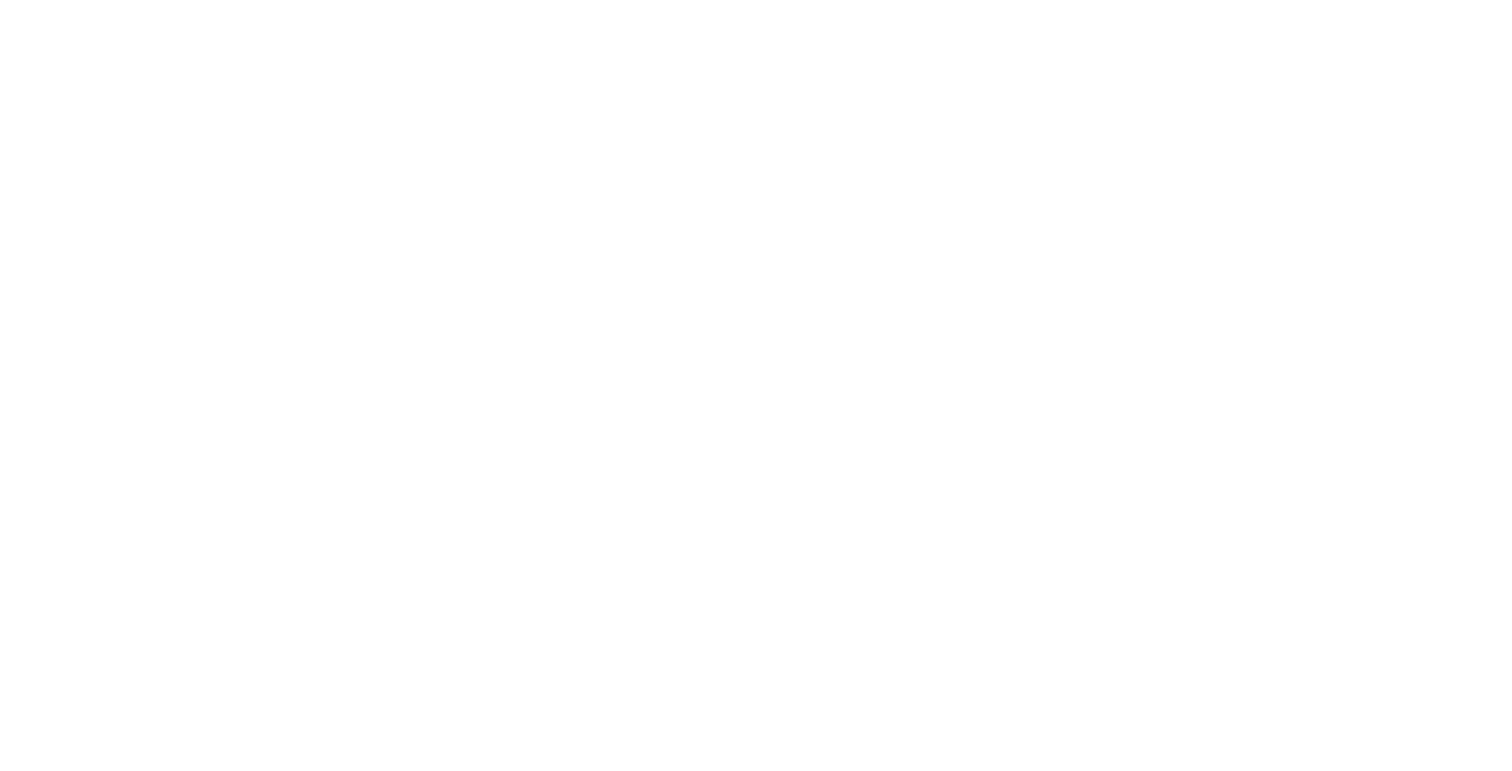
# Model space of a CAD drawing. Header units: millimetres. Extents: x -3143211 to -2549809, y 1060331 to 1341741.
# Tile 129 of 131: x -2970697 to -2919272, y 1286763 to 1311969. Entities that reach past the tile are written whole.
import ezdxf

# ---------------------------------------------------------------- set-up
doc = ezdxf.new("R2010")
doc.units = ezdxf.units.MM
doc.layers.add('(002) Рамка', color=7, linetype='Continuous')
doc.styles.get("Standard").update_dxf_attribs({"font": 'isocpeui.ttf'})

msp = doc.modelspace()

# ---------------------------------------------------------------- texts
at = {"layer": '(002) Рамка', "char_height": 300, "width": 11750.9206449, "attachment_point": 1}
for insert in [(-3069699.28716, 1291534.63865), (-3010299.28716, 1291534.63865)]:
    msp.add_mtext('\\pi96.71032;Surxondaryo viloyati “Termiz” EIZning Bandixon tumani filiali \\P\\pi1273.1876;uchun oqava suvi inshootini va tarmog’ini qurish.', dxfattribs=dict(at, insert=insert))
at = {"char_height": 250, "attachment_point": 1}
for s, insert, width in [('\\pi-750,l750,t750;{\\fISOCPEUR|b0|i0|c204|p34;1.^IЦементная стяжка из раствора М100 толщ 20мм.\\P2.^IМонолитное ж/б днище-300мм.\\P\\C0;3.^IБетонная подготовка толщ.100 мм В7,5\\P\\C256;4.^IГрунтовая подушка из суглинки-900мм с уплотнения послойна послойном укатками через каждый 300 мм.}', (-3020478.42254, 1311964.66161), 9176.1944576), ('\\pi288.75;{\\fISOCPEUR|b0|i0|c204|p34;Обмазочная битумная\\P\\pi13.75;гидроизоляция за 2-раза  }', (-3023044.82866, 1308585.07234), 4015), ('\\pi79.0483;{\\fISOCPEUR|b0|i0|c204|p34;шаг 450 в \\P\\pi4.0483;шахматном \\P\\pi279.0483;порядке}', (-3002573.11377, 1307590.29645), 1733.0965909), ('\\pi-750,l750,t750;{\\fISOCPEUR|b0|i0|c204|p34;1.^IЦементная стяжка из раствора М100 толщ 20мм.\\P2.^IМонолитное ж/б днище-300мм.\\P\\C0;3.^IБетонная подготовка толщ.100 мм В7,5}', (-3026647.53872, 1306448.57204), 8926.1001718), ('\\pi-750,l750,t750;{\\fISOCPEUR|b0|i0|c204|p34;1.^IЦементная стяжка из раствора М100 толщ 20мм.\\P2.^IМонолитное ж/б днище-300мм.\\P\\C0;3.^IБетонная подготовка толщ.100 мм В7,5\\P\\C256;4.^IГрунтовая подушка из суглинки-900мм с уплотнения послойна послойном укатками через каждый 300 мм.}', (-3044057.43791, 1293851.08447), 9318.4241364)]:
    msp.add_mtext(s, dxfattribs=dict(at, insert=insert, width=width))
at = {"color": 0, "lineweight": -2, "char_height": 300, "width": 821.8406191, "attachment_point": 1}
for s, insert in [('\\pi356.48849;1', (-3060972.37992, 1289473.39322)), ('\\pi254.55667;12', (-2999723.6821, 1289473.39322))]:
    msp.add_mtext(s, dxfattribs=dict(at, insert=insert))
at = {"color": 0, "lineweight": 20, "insert": (-3009235.82668, 1288327.79107), "char_height": 250, "width": 5118.2533026, "attachment_point": 1}
msp.add_mtext('\\pi243.7;{\\C256;Вид общий. План стен. \\P\\pi1333;Сечение 1-1, 2-2. }', dxfattribs=at)

doc.saveas('drawing.dxf')
